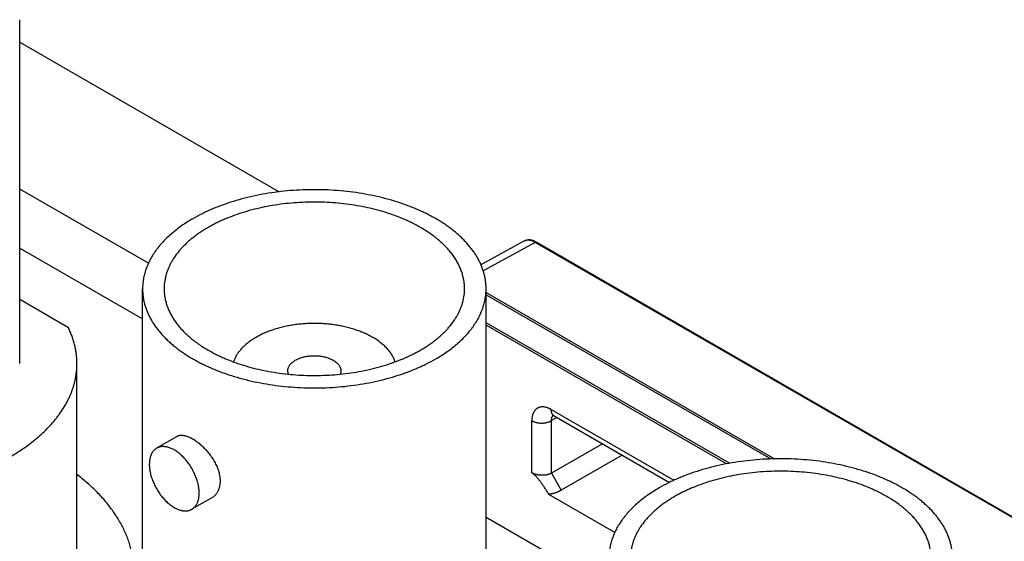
# Model space of a CAD drawing. Header units: inches. Extents: x 0 to 34, y 0 to 22.
# Tile 79 of 80: x 29.398 to 29.935, y 20.19 to 20.475. Entities that reach past the tile are written whole.
import ezdxf

# ---------------------------------------------------------------- set-up
doc = ezdxf.new("R2010")
doc.units = ezdxf.units.IN
doc.header["$LTSCALE"] = 1.87
doc.header["$MEASUREMENT"] = 0
doc.layers.get('0').update_dxf_attribs({"linetype": 'CONTINUOUS'})

msp = doc.modelspace()

# ---------------------------------------------------------------- linework, layer by layer
at = {"color": 7, "linetype": 'CONTINUOUS'}
for p, q in [((29.39777, 20.28729), (29.39777, 20.47508)), ((29.39777, 20.46283), (29.53936, 20.38108)), ((29.468, 20.34205), (29.39777, 20.3826)), ((29.67299, 20.3541), (29.64953, 20.34122)), ((29.67916, 20.35343), (29.65079, 20.33786)), ((29.67916, 20.35343), (29.67989, 20.3535)), ((31.36824, 19.37818), (29.67916, 20.35343)), ((31.36896, 19.37825), (29.67989, 20.3535)), ((29.39777, 20.35036), (29.46483, 20.31164)), ((29.46483, 20.14032), (29.46483, 20.3281)), ((29.65233, 20.14032), (29.65233, 20.3281)), ((29.65233, 20.32608), (29.8097, 20.23522)), ((29.65233, 20.32485), (29.80766, 20.23516)), ((29.42436, 20.30681), (29.39777, 20.32217)), ((29.78524, 20.2328), (29.65233, 20.30954)), ((29.78361, 20.2325), (29.65233, 20.3083)), ((29.42902, 20.15883), (29.42902, 20.28729)), ((29.54439, 20.28147), (29.54408, 20.2832)), ((29.57308, 20.2832), (29.57277, 20.28147)), ((29.68788, 20.26215), (29.75481, 20.2235)), ((29.67728, 20.22756), (29.67728, 20.25603)), ((29.69088, 20.25788), (29.68798, 20.25608)), ((29.68798, 20.22739), (29.68798, 20.25608)), ((29.68944, 20.25871), (29.7524, 20.22236)), ((29.48336, 20.2473), (29.4725, 20.24103)), ((29.71583, 20.24347), (29.68798, 20.22739)), ((29.72662, 20.23724), (29.69337, 20.21805)), ((29.68798, 20.22739), (29.69337, 20.21805)), ((29.50261, 20.21396), (29.49175, 20.20769)), ((29.72256, 20.19507), (29.68662, 20.21582)), ((29.65233, 20.20338), (29.71939, 20.16466))]:
    msp.add_line(p, q, dxfattribs=at)
for points in [[(29.67989, 20.35349), (29.67963, 20.35364), (29.67933, 20.3538), (29.67903, 20.35395), (29.67873, 20.35408), (29.67844, 20.35421), (29.67814, 20.35432), (29.67784, 20.35442), (29.67755, 20.3545), (29.67725, 20.35458), (29.67696, 20.35464), (29.67668, 20.35469), (29.6764, 20.35472), (29.67612, 20.35475), (29.67584, 20.35476), (29.67557, 20.35476), (29.6753, 20.35475), (29.67504, 20.35473), (29.67478, 20.3547), (29.67453, 20.35465), (29.67428, 20.3546), (29.67404, 20.35453), (29.6738, 20.35446), (29.67357, 20.35437), (29.67335, 20.35428), (29.67313, 20.35417), (29.67299, 20.3541)], [(29.68839, 20.25916), (29.68839, 20.25916), (29.68839, 20.25916), (29.68841, 20.25915), (29.68843, 20.25915), (29.68846, 20.25914), (29.68851, 20.25913), (29.68856, 20.25912), (29.68861, 20.2591), (29.68868, 20.25908), (29.68875, 20.25905), (29.68883, 20.25902), (29.68892, 20.25898), (29.68901, 20.25894), (29.68911, 20.25889), (29.68922, 20.25883), (29.68933, 20.25877), (29.68944, 20.25871)]]:
    msp.add_lwpolyline(points, dxfattribs=at)
for points, knots in [([(29.65233, 20.3281), (29.65233, 20.32877), (29.65228, 20.3301), (29.65209, 20.33209), (29.65177, 20.33408), (29.65133, 20.33606), (29.65076, 20.33803), (29.65006, 20.33998), (29.64924, 20.34192), (29.6483, 20.34384), (29.64724, 20.34573), (29.64605, 20.34761), (29.64475, 20.34945), (29.64284, 20.3519), (29.64071, 20.35426), (29.63839, 20.35652), (29.63652, 20.3582), (29.63455, 20.35984), (29.63248, 20.36143), (29.63031, 20.36298), (29.62803, 20.36448), (29.62567, 20.36593), (29.62321, 20.36733), (29.62067, 20.36868), (29.61804, 20.36997), (29.61533, 20.3712), (29.61255, 20.37238), (29.60969, 20.37349), (29.60576, 20.37491), (29.6007, 20.37652), (29.59442, 20.37817), (29.58796, 20.37956), (29.58134, 20.38066), (29.57459, 20.38149), (29.56776, 20.38202), (29.56088, 20.38227), (29.55398, 20.38222), (29.54711, 20.38188), (29.5403, 20.38125), (29.53359, 20.38033), (29.52702, 20.37913), (29.52062, 20.37765), (29.51442, 20.37591), (29.50942, 20.37423), (29.50555, 20.37276), (29.50274, 20.3716), (29.5, 20.37038), (29.4965, 20.3687), (29.49394, 20.36734), (29.49229, 20.36638)], [0, 0, 0, 0, 0.010653, 0.021334, 0.032072, 0.042896, 0.05383, 0.064902, 0.076133, 0.087546, 0.09916, 0.110993, 0.123061, 0.135376, 0.160788, 0.173907, 0.187307, 0.200992, 0.214964, 0.229222, 0.243766, 0.258592, 0.273697, 0.289076, 0.304722, 0.320627, 0.336783, 0.353181, 0.369809, 0.403711, 0.438395, 0.473751, 0.509665, 0.546015, 0.582672, 0.619506, 0.656385, 0.693174, 0.729743, 0.765962, 0.801703, 0.836848, 0.871282, 0.904902, 0.921377, 0.937615, 0.953605, 0.969338, 1, 1, 1, 1]), ([(29.61656, 20.36158), (29.61511, 20.36242), (29.61288, 20.36361), (29.60981, 20.36509), (29.6066, 20.36651), (29.60242, 20.36817), (29.5972, 20.36992), (29.59178, 20.37144), (29.58618, 20.37273), (29.58043, 20.37378), (29.57456, 20.37458), (29.56861, 20.37514), (29.5626, 20.37544), (29.55657, 20.37548), (29.55055, 20.37526), (29.54457, 20.3748), (29.53867, 20.37408), (29.53288, 20.37311), (29.52722, 20.3719), (29.52174, 20.37045), (29.51645, 20.36877), (29.5122, 20.36718), (29.50893, 20.3658), (29.50656, 20.36472), (29.50427, 20.36359), (29.50204, 20.36241), (29.49989, 20.36119), (29.49782, 20.35992), (29.49584, 20.35861), (29.49394, 20.35725), (29.49212, 20.35586), (29.4904, 20.35443), (29.48877, 20.35296), (29.48723, 20.35146), (29.48579, 20.34993), (29.48402, 20.34787), (29.48242, 20.34573), (29.48103, 20.34352), (29.4801, 20.34187), (29.47927, 20.34019), (29.47856, 20.33849), (29.47795, 20.33678), (29.47745, 20.33506), (29.47706, 20.33333), (29.47678, 20.33159), (29.47661, 20.32985), (29.47658, 20.32868), (29.47658, 20.3281)], [0, 0, 0, 0, 0.030662, 0.046395, 0.062385, 0.095096, 0.128716, 0.16315, 0.198295, 0.234037, 0.270256, 0.306825, 0.343615, 0.380494, 0.417328, 0.453985, 0.490335, 0.526249, 0.561606, 0.59629, 0.630192, 0.663215, 0.679372, 0.695277, 0.710923, 0.726302, 0.741407, 0.756234, 0.770777, 0.785036, 0.799007, 0.812692, 0.826092, 0.839212, 0.852055, 0.86463, 0.889006, 0.900839, 0.912454, 0.923867, 0.935098, 0.946169, 0.957104, 0.967927, 0.978666, 0.989347, 1, 1, 1, 1]), ([(29.49229, 20.36638), (29.49121, 20.36576), (29.48912, 20.3645), (29.48612, 20.36248), (29.48328, 20.36039), (29.48063, 20.35822), (29.47817, 20.35598), (29.47589, 20.35366), (29.47415, 20.35167), (29.47287, 20.35005), (29.47167, 20.34843), (29.47029, 20.34638), (29.46884, 20.34385), (29.46761, 20.34129), (29.4666, 20.33869), (29.46594, 20.3365), (29.46552, 20.33473), (29.46527, 20.33341), (29.46507, 20.33209), (29.46493, 20.33076), (29.46485, 20.32943), (29.46483, 20.32855), (29.46483, 20.3281)], [0, 0, 0, 0, 0.07523, 0.148553, 0.219947, 0.289407, 0.356948, 0.422603, 0.486431, 0.517688, 0.548519, 0.608956, 0.66788, 0.725447, 0.781836, 0.837251, 0.864668, 0.891927, 0.919058, 0.946092, 0.973062, 1, 1, 1, 1]), ([(29.64058, 20.3281), (29.64058, 20.32888), (29.64051, 20.33043), (29.64021, 20.33276), (29.63972, 20.33507), (29.63903, 20.33736), (29.63814, 20.33964), (29.63706, 20.34188), (29.6358, 20.34409), (29.63459, 20.34588), (29.63354, 20.3473), (29.63242, 20.34872), (29.6309, 20.35046), (29.62891, 20.35248), (29.62675, 20.35445), (29.62443, 20.35634), (29.62195, 20.35818), (29.61932, 20.35993), (29.6175, 20.36104), (29.61656, 20.36158)], [0, 0, 0, 0, 0.053897, 0.108053, 0.162719, 0.218136, 0.274527, 0.332096, 0.391022, 0.451461, 0.482294, 0.513552, 0.577382, 0.643039, 0.710582, 0.780045, 0.851441, 0.924767, 1, 1, 1, 1]), ([(29.67916, 20.35343), (29.67902, 20.35351), (29.67874, 20.35367), (29.67818, 20.35395), (29.67749, 20.35424), (29.67666, 20.35448), (29.67585, 20.35463), (29.6752, 20.35465), (29.67469, 20.35462), (29.67433, 20.35457), (29.67397, 20.35449), (29.67363, 20.35439), (29.6733, 20.35426), (29.67309, 20.35415), (29.67299, 20.3541)], [0, 0, 0, 0, 0.074914, 0.147917, 0.288116, 0.42085, 0.546678, 0.666319, 0.724156, 0.78085, 0.836578, 0.891538, 0.94594, 1, 1, 1, 1]), ([(29.46483, 20.3281), (29.46483, 20.32744), (29.46487, 20.32611), (29.46506, 20.32412), (29.46538, 20.32213), (29.46582, 20.32015), (29.46639, 20.31818), (29.46709, 20.31623), (29.46791, 20.31429), (29.46885, 20.31237), (29.46992, 20.31047), (29.4711, 20.3086), (29.4724, 20.30675), (29.47432, 20.30431), (29.47644, 20.30195), (29.47876, 20.29968), (29.48063, 20.29801), (29.4826, 20.29637), (29.48467, 20.29478), (29.48685, 20.29323), (29.48912, 20.29173), (29.49148, 20.29028), (29.49394, 20.28888), (29.49648, 20.28753), (29.49911, 20.28624), (29.50182, 20.28501), (29.5046, 20.28383), (29.50746, 20.28271), (29.51139, 20.2813), (29.51646, 20.27969), (29.52273, 20.27803), (29.52919, 20.27665), (29.53582, 20.27554), (29.54256, 20.27472), (29.5494, 20.27418), (29.55628, 20.27394), (29.56317, 20.27399), (29.57004, 20.27433), (29.57685, 20.27496), (29.58356, 20.27588), (29.59013, 20.27708), (29.59654, 20.27856), (29.60274, 20.2803), (29.60774, 20.28198), (29.61161, 20.28345), (29.61441, 20.28461), (29.61715, 20.28582), (29.62066, 20.28751), (29.62321, 20.28887), (29.62487, 20.28983)], [0, 0, 0, 0, 0.010653, 0.021334, 0.032072, 0.042896, 0.05383, 0.064902, 0.076133, 0.087546, 0.09916, 0.110993, 0.123061, 0.135376, 0.160788, 0.173907, 0.187307, 0.200992, 0.214964, 0.229222, 0.243766, 0.258592, 0.273697, 0.289076, 0.304722, 0.320627, 0.336783, 0.353181, 0.369809, 0.403711, 0.438395, 0.473751, 0.509665, 0.546015, 0.582672, 0.619506, 0.656385, 0.693174, 0.729743, 0.765962, 0.801703, 0.836848, 0.871282, 0.904902, 0.921377, 0.937615, 0.953605, 0.969338, 1, 1, 1, 1]), ([(29.47658, 20.3281), (29.47658, 20.32733), (29.47664, 20.32577), (29.47694, 20.32345), (29.47744, 20.32114), (29.47813, 20.31884), (29.47901, 20.31657), (29.48009, 20.31433), (29.48136, 20.31212), (29.48256, 20.31032), (29.48361, 20.30891), (29.48474, 20.30749), (29.48626, 20.30575), (29.48824, 20.30373), (29.4904, 20.30176), (29.49272, 20.29986), (29.4952, 20.29803), (29.49783, 20.29627), (29.49966, 20.29517), (29.50059, 20.29463)], [0, 0, 0, 0, 0.053897, 0.108053, 0.162719, 0.218136, 0.274527, 0.332096, 0.391022, 0.451461, 0.482294, 0.513552, 0.577382, 0.643039, 0.710582, 0.780045, 0.851441, 0.924767, 1, 1, 1, 1]), ([(29.50059, 20.29463), (29.50204, 20.29379), (29.50428, 20.29259), (29.50735, 20.29112), (29.51056, 20.28969), (29.51474, 20.28804), (29.51995, 20.28629), (29.52537, 20.28477), (29.53097, 20.28348), (29.53672, 20.28243), (29.54259, 20.28162), (29.54855, 20.28107), (29.55456, 20.28077), (29.56059, 20.28073), (29.56661, 20.28094), (29.57258, 20.28141), (29.57848, 20.28213), (29.58428, 20.2831), (29.58993, 20.28431), (29.59542, 20.28576), (29.6007, 20.28743), (29.60495, 20.28903), (29.60822, 20.29041), (29.61059, 20.29149), (29.61289, 20.29262), (29.61511, 20.2938), (29.61726, 20.29502), (29.61933, 20.29629), (29.62132, 20.2976), (29.62322, 20.29895), (29.62503, 20.30035), (29.62675, 20.30178), (29.62839, 20.30325), (29.62992, 20.30475), (29.63136, 20.30628), (29.63314, 20.30834), (29.63473, 20.31048), (29.63612, 20.31268), (29.63706, 20.31434), (29.63788, 20.31602), (29.6386, 20.31772), (29.63921, 20.31943), (29.63971, 20.32115), (29.64009, 20.32288), (29.64037, 20.32462), (29.64054, 20.32636), (29.64058, 20.32752), (29.64058, 20.3281)], [0, 0, 0, 0, 0.030662, 0.046395, 0.062385, 0.095096, 0.128716, 0.16315, 0.198295, 0.234037, 0.270256, 0.306825, 0.343615, 0.380494, 0.417328, 0.453985, 0.490335, 0.526249, 0.561606, 0.59629, 0.630192, 0.663215, 0.679372, 0.695277, 0.710923, 0.726302, 0.741407, 0.756234, 0.770777, 0.785036, 0.799007, 0.812692, 0.826092, 0.839212, 0.852055, 0.86463, 0.889006, 0.900839, 0.912454, 0.923867, 0.935098, 0.946169, 0.957104, 0.967927, 0.978666, 0.989347, 1, 1, 1, 1]), ([(29.62487, 20.28983), (29.62594, 20.29045), (29.62803, 20.29171), (29.63104, 20.29372), (29.63387, 20.29582), (29.63652, 20.29799), (29.63899, 20.30023), (29.64126, 20.30254), (29.643, 20.30454), (29.64429, 20.30616), (29.64549, 20.30778), (29.64686, 20.30983), (29.64831, 20.31235), (29.64954, 20.31492), (29.65055, 20.31752), (29.65122, 20.31971), (29.65163, 20.32147), (29.65188, 20.32279), (29.65208, 20.32412), (29.65222, 20.32545), (29.65231, 20.32677), (29.65233, 20.32766), (29.65233, 20.3281)], [0, 0, 0, 0, 0.07523, 0.148553, 0.219947, 0.289407, 0.356948, 0.422603, 0.486431, 0.517688, 0.548519, 0.608956, 0.66788, 0.725447, 0.781836, 0.837251, 0.864668, 0.891927, 0.919058, 0.946092, 0.973062, 1, 1, 1, 1]), ([(29.5904, 20.30157), (29.58967, 20.30199), (29.58816, 20.3028), (29.58581, 20.30391), (29.58333, 20.30492), (29.58073, 20.30584), (29.57804, 20.30665), (29.57526, 20.30735), (29.5724, 20.30794), (29.56948, 20.30843), (29.56651, 20.30879), (29.5635, 20.30904), (29.56047, 20.30918), (29.55744, 20.30919), (29.5544, 20.30909), (29.55139, 20.30887), (29.54841, 20.30853), (29.54548, 20.30808), (29.5426, 20.30751), (29.5398, 20.30683), (29.53708, 20.30605), (29.53446, 20.30516), (29.53195, 20.30417), (29.52957, 20.30309), (29.52731, 20.30191), (29.52519, 20.30065), (29.52323, 20.29931), (29.52143, 20.2979), (29.5198, 20.29642), (29.51834, 20.29487), (29.51706, 20.29328), (29.51598, 20.29163), (29.51523, 20.29022), (29.51473, 20.28908), (29.51452, 20.2885), (29.51442, 20.28821)], [0, 0, 0, 0, 0.02979, 0.060528, 0.092162, 0.124627, 0.157848, 0.191743, 0.226221, 0.261188, 0.296543, 0.332181, 0.367996, 0.403879, 0.439721, 0.475413, 0.510848, 0.545921, 0.58053, 0.614579, 0.647976, 0.680637, 0.712484, 0.743451, 0.773481, 0.802531, 0.830571, 0.857588, 0.883586, 0.908591, 0.93265, 0.955835, 0.978242, 0.989194, 1, 1, 1, 1]), ([(29.42902, 20.28729), (29.42902, 20.28812), (29.42897, 20.28977), (29.42875, 20.29224), (29.42838, 20.2947), (29.42787, 20.29716), (29.42721, 20.2996), (29.42641, 20.30203), (29.42546, 20.30445), (29.42474, 20.30603), (29.42436, 20.30681)], [0, 0, 0, 0, 0.122103, 0.244492, 0.367448, 0.491247, 0.616156, 0.742427, 0.8703, 1, 1, 1, 1]), ([(29.60273, 20.28821), (29.60262, 20.28852), (29.60239, 20.28916), (29.60198, 20.29009), (29.60151, 20.29101), (29.60079, 20.29224), (29.59975, 20.29374), (29.59829, 20.29547), (29.59661, 20.29713), (29.59473, 20.29871), (29.59265, 20.30021), (29.59117, 20.30113), (29.5904, 20.30157)], [0, 0, 0, 0, 0.053958, 0.108725, 0.164406, 0.221094, 0.337777, 0.459356, 0.586211, 0.718566, 0.856509, 1, 1, 1, 1]), ([(29.17902, 20.28729), (29.17902, 20.2867), (29.17904, 20.28552), (29.17916, 20.28375), (29.17934, 20.28198), (29.17961, 20.28022), (29.17995, 20.27845), (29.18036, 20.2767), (29.18085, 20.27495), (29.18141, 20.27321), (29.18205, 20.27147), (29.18276, 20.26975), (29.18354, 20.26803), (29.18469, 20.26575), (29.1863, 20.26293), (29.18814, 20.26019), (29.18974, 20.25803), (29.19146, 20.25587), (29.19377, 20.25321), (29.1968, 20.25013), (29.20009, 20.24714), (29.20363, 20.24424), (29.20741, 20.24145), (29.21142, 20.23877), (29.21565, 20.23621), (29.22009, 20.23377), (29.22474, 20.23146), (29.22958, 20.22928), (29.23459, 20.22724), (29.23978, 20.22535), (29.24511, 20.2236), (29.25059, 20.22201), (29.2562, 20.22058), (29.26192, 20.21931), (29.26775, 20.2182), (29.27366, 20.21725), (29.27964, 20.21648), (29.28568, 20.21587), (29.29177, 20.21544), (29.29789, 20.21518), (29.30402, 20.21509), (29.31015, 20.21518), (29.31627, 20.21544), (29.32235, 20.21587), (29.32839, 20.21648), (29.33438, 20.21725), (29.34029, 20.2182), (29.34611, 20.21931), (29.35184, 20.22058), (29.35744, 20.22201), (29.36292, 20.2236), (29.36826, 20.22535), (29.37344, 20.22724), (29.37846, 20.22928), (29.3833, 20.23146), (29.38794, 20.23377), (29.39239, 20.23621), (29.39662, 20.23877), (29.40063, 20.24145), (29.40441, 20.24424), (29.40795, 20.24714), (29.41123, 20.25013), (29.41426, 20.25321), (29.41658, 20.25587), (29.4183, 20.25803), (29.4199, 20.26019), (29.42173, 20.26293), (29.42335, 20.26575), (29.4245, 20.26803), (29.42528, 20.26975), (29.42599, 20.27147), (29.42663, 20.27321), (29.42719, 20.27495), (29.42768, 20.2767), (29.42809, 20.27845), (29.42843, 20.28022), (29.42869, 20.28198), (29.42888, 20.28375), (29.42899, 20.28552), (29.42902, 20.2867), (29.42902, 20.28729)], [0, 0, 0, 0, 0.005619, 0.011245, 0.016885, 0.022544, 0.02823, 0.033949, 0.039708, 0.045511, 0.051366, 0.057276, 0.063248, 0.069287, 0.081578, 0.094186, 0.100617, 0.107137, 0.120452, 0.134147, 0.148236, 0.162726, 0.177619, 0.192914, 0.208607, 0.22469, 0.241151, 0.257978, 0.275153, 0.292658, 0.310473, 0.328574, 0.346938, 0.365538, 0.384349, 0.403342, 0.422488, 0.441757, 0.461119, 0.480544, 0.5, 0.519456, 0.538881, 0.558243, 0.577512, 0.596658, 0.615651, 0.634462, 0.653062, 0.671426, 0.689527, 0.707342, 0.724847, 0.742022, 0.758849, 0.77531, 0.791393, 0.807086, 0.822381, 0.837274, 0.851764, 0.865853, 0.879548, 0.892863, 0.899383, 0.905814, 0.918422, 0.930713, 0.936752, 0.942724, 0.948634, 0.954489, 0.960292, 0.966051, 0.97177, 0.977456, 0.983115, 0.988755, 0.994381, 1, 1, 1, 1]), ([(29.54408, 20.2832), (29.54408, 20.2834), (29.5441, 20.28382), (29.54422, 20.28443), (29.54442, 20.28504), (29.54469, 20.28564), (29.54504, 20.28623), (29.54539, 20.28669), (29.54571, 20.28706), (29.54605, 20.28742), (29.54652, 20.28786), (29.54715, 20.28836), (29.54784, 20.28883), (29.54858, 20.28927), (29.54938, 20.28968), (29.55023, 20.29005), (29.55113, 20.29039), (29.55206, 20.29069), (29.55303, 20.29094), (29.55403, 20.29116), (29.55506, 20.29133), (29.5561, 20.29145), (29.55716, 20.29154), (29.55822, 20.29158), (29.55929, 20.29157), (29.56035, 20.29151), (29.5614, 20.29142), (29.56244, 20.29128), (29.56346, 20.29109), (29.56445, 20.29086), (29.56541, 20.29059), (29.56633, 20.29028), (29.56721, 20.28993), (29.56804, 20.28955), (29.56857, 20.28927), (29.56883, 20.28912)], [0, 0, 0, 0, 0.021325, 0.042878, 0.064876, 0.087513, 0.110954, 0.135332, 0.147908, 0.160753, 0.187268, 0.214922, 0.243722, 0.273652, 0.304676, 0.336737, 0.369763, 0.403668, 0.438354, 0.473713, 0.509631, 0.545983, 0.582643, 0.61948, 0.656362, 0.693155, 0.729727, 0.765948, 0.801693, 0.83684, 0.871278, 0.9049, 0.937613, 0.969335, 1, 1, 1, 1]), ([(29.56883, 20.28912), (29.56916, 20.28893), (29.56978, 20.28853), (29.57063, 20.28788), (29.57137, 20.28717), (29.57198, 20.28643), (29.57239, 20.28577), (29.57265, 20.28524), (29.5728, 20.28484), (29.57292, 20.28443), (29.57301, 20.28402), (29.57306, 20.28361), (29.57308, 20.28333), (29.57308, 20.2832)], [0, 0, 0, 0, 0.148562, 0.289416, 0.422602, 0.548487, 0.667814, 0.725398, 0.781805, 0.837236, 0.891917, 0.946088, 1, 1, 1, 1]), ([(29.68788, 20.26215), (29.6878, 20.2622), (29.68762, 20.26229), (29.68736, 20.26243), (29.6871, 20.26257), (29.68676, 20.26273), (29.68633, 20.26292), (29.68582, 20.26311), (29.68531, 20.26327), (29.68465, 20.26344), (29.684, 20.26355), (29.68335, 20.26359), (29.68289, 20.26359), (29.68243, 20.26356), (29.68199, 20.26349), (29.68157, 20.26339), (29.68115, 20.26326), (29.68076, 20.26309), (29.68038, 20.2629), (29.68002, 20.26267), (29.67968, 20.26241), (29.67936, 20.26212), (29.67906, 20.2618), (29.67878, 20.26145), (29.67843, 20.26094), (29.67806, 20.26024), (29.67777, 20.25947), (29.67759, 20.25881), (29.67748, 20.25829), (29.67739, 20.25775), (29.67733, 20.25729), (29.6773, 20.25691), (29.67729, 20.25662), (29.67728, 20.25632), (29.67728, 20.25613), (29.67728, 20.25603)], [0, 0, 0, 0, 0.018924, 0.037617, 0.056077, 0.074295, 0.110002, 0.144734, 0.1785, 0.211325, 0.274258, 0.304489, 0.333965, 0.362759, 0.390958, 0.418666, 0.445998, 0.473077, 0.500028, 0.526978, 0.554056, 0.581389, 0.609099, 0.637303, 0.666097, 0.725757, 0.788675, 0.821497, 0.855268, 0.890006, 0.925714, 0.943931, 0.962388, 0.981079, 1, 1, 1, 1]), ([(29.68943, 20.25872), (29.68937, 20.25875), (29.68925, 20.25883), (29.68908, 20.25896), (29.68892, 20.2591), (29.68872, 20.25932), (29.68849, 20.25962), (29.68827, 20.26004), (29.6881, 20.26051), (29.68797, 20.26102), (29.6879, 20.26157), (29.68788, 20.26195), (29.68788, 20.26215)], [0, 0, 0, 0, 0.053911, 0.108084, 0.162769, 0.218206, 0.33213, 0.451473, 0.577374, 0.710572, 0.851434, 1, 1, 1, 1]), ([(29.67728, 20.25603), (29.67746, 20.25592), (29.67783, 20.25573), (29.67843, 20.25547), (29.67907, 20.25525), (29.67974, 20.25507), (29.68045, 20.25493), (29.68117, 20.25483), (29.6819, 20.25477), (29.68265, 20.25475), (29.68339, 20.25478), (29.68412, 20.25484), (29.68484, 20.25495), (29.68554, 20.2551), (29.6862, 20.25529), (29.68684, 20.25551), (29.68743, 20.25577), (29.6878, 20.25597), (29.68798, 20.25608)], [0, 0, 0, 0, 0.055934, 0.114399, 0.175149, 0.237879, 0.302239, 0.36784, 0.434271, 0.501101, 0.567892, 0.634207, 0.69962, 0.76372, 0.826127, 0.886496, 0.944532, 1, 1, 1, 1]), ([(29.68798, 20.25608), (29.68798, 20.25637), (29.68801, 20.2568), (29.68812, 20.25735), (29.68822, 20.25773), (29.68835, 20.25809), (29.68851, 20.25842), (29.68869, 20.25872), (29.68883, 20.2589), (29.6889, 20.25899)], [0, 0, 0, 0, 0.281253, 0.413708, 0.540699, 0.662419, 0.779193, 0.891504, 1, 1, 1, 1]), ([(29.50731, 20.22318), (29.50731, 20.22357), (29.50728, 20.22437), (29.50714, 20.22557), (29.50692, 20.2268), (29.50661, 20.22804), (29.50622, 20.22928), (29.50575, 20.23053), (29.5052, 20.23177), (29.50458, 20.233), (29.50389, 20.23422), (29.50315, 20.23541), (29.50235, 20.23658), (29.5015, 20.23772), (29.5006, 20.23882), (29.49967, 20.23988), (29.49871, 20.24089), (29.49772, 20.24185), (29.49671, 20.24276), (29.4957, 20.2436), (29.49468, 20.24439), (29.49365, 20.2451), (29.49264, 20.24574), (29.49164, 20.24631), (29.49066, 20.2468), (29.4897, 20.24721), (29.48877, 20.24754), (29.48787, 20.24777), (29.48701, 20.24792), (29.48619, 20.24799), (29.48553, 20.24796), (29.48503, 20.24789), (29.48467, 20.24782), (29.48433, 20.24773), (29.48399, 20.24761), (29.48367, 20.24747), (29.48346, 20.24736), (29.48336, 20.2473)], [0, 0, 0, 0, 0.03116, 0.063215, 0.096148, 0.129925, 0.164495, 0.199794, 0.235741, 0.272247, 0.309208, 0.346512, 0.384036, 0.421649, 0.459213, 0.496584, 0.533612, 0.570144, 0.606026, 0.641105, 0.675233, 0.708269, 0.740084, 0.770567, 0.799627, 0.827199, 0.853251, 0.87779, 0.900866, 0.922582, 0.943099, 0.95298, 0.96265, 0.972145, 0.981507, 0.990777, 1, 1, 1, 1]), ([(29.4725, 20.24103), (29.47234, 20.24094), (29.47203, 20.24074), (29.47159, 20.24041), (29.47118, 20.24004), (29.47079, 20.23963), (29.47044, 20.23918), (29.47011, 20.2387), (29.46981, 20.23818), (29.46944, 20.23744), (29.46914, 20.23664), (29.46891, 20.23579), (29.46876, 20.23513), (29.46865, 20.23443), (29.46854, 20.23346), (29.46851, 20.23272), (29.46851, 20.23222)], [0, 0, 0, 0, 0.053902, 0.108062, 0.162733, 0.218155, 0.274551, 0.332125, 0.391057, 0.451502, 0.577367, 0.643032, 0.710583, 0.780054, 0.851459, 1, 1, 1, 1]), ([(29.49573, 20.2165), (29.49573, 20.21689), (29.49571, 20.21769), (29.4956, 20.2189), (29.49541, 20.22015), (29.49515, 20.22141), (29.49483, 20.22269), (29.49443, 20.22398), (29.49397, 20.22527), (29.49345, 20.22656), (29.49286, 20.22784), (29.49221, 20.22909), (29.49152, 20.23033), (29.49077, 20.23152), (29.48997, 20.23268), (29.48913, 20.2338), (29.48825, 20.23486), (29.48734, 20.23587), (29.4864, 20.23682), (29.48544, 20.23769), (29.48446, 20.2385), (29.48347, 20.23923), (29.48247, 20.23988), (29.48147, 20.24045), (29.48047, 20.24092), (29.47948, 20.24131), (29.47866, 20.24156), (29.47801, 20.24172), (29.47739, 20.24183), (29.47662, 20.24193), (29.47571, 20.24194), (29.47498, 20.24187), (29.47442, 20.24177), (29.47401, 20.24167), (29.47361, 20.24154), (29.47323, 20.2414), (29.47285, 20.24122), (29.47261, 20.2411), (29.4725, 20.24103)], [0, 0, 0, 0, 0.030663, 0.062384, 0.095096, 0.128717, 0.163153, 0.1983, 0.234044, 0.270264, 0.306836, 0.343628, 0.38051, 0.417347, 0.454006, 0.490359, 0.526275, 0.561635, 0.596321, 0.630225, 0.663251, 0.695311, 0.726334, 0.756264, 0.785063, 0.812715, 0.83923, 0.852073, 0.864649, 0.889025, 0.912465, 0.9351, 0.946171, 0.957105, 0.967928, 0.978667, 0.989348, 1, 1, 1, 1]), ([(29.90689, 20.18112), (29.90689, 20.18179), (29.90684, 20.18312), (29.90665, 20.18511), (29.90633, 20.1871), (29.90589, 20.18908), (29.90532, 20.19105), (29.90462, 20.193), (29.9038, 20.19494), (29.90286, 20.19686), (29.9018, 20.19876), (29.90061, 20.20063), (29.89931, 20.20248), (29.89739, 20.20492), (29.89527, 20.20728), (29.89295, 20.20955), (29.89108, 20.21122), (29.88911, 20.21286), (29.88704, 20.21445), (29.88486, 20.216), (29.88259, 20.2175), (29.88023, 20.21895), (29.87777, 20.22035), (29.87523, 20.2217), (29.8726, 20.22299), (29.86989, 20.22422), (29.86711, 20.2254), (29.86425, 20.22652), (29.86032, 20.22793), (29.85525, 20.22954), (29.84898, 20.23119), (29.84252, 20.23258), (29.83589, 20.23369), (29.82915, 20.23451), (29.82232, 20.23504), (29.81543, 20.23529), (29.80854, 20.23524), (29.80167, 20.2349), (29.79486, 20.23427), (29.78815, 20.23335), (29.78158, 20.23215), (29.77517, 20.23067), (29.76897, 20.22893), (29.76397, 20.22725), (29.76011, 20.22578), (29.7573, 20.22462), (29.75456, 20.22341), (29.75105, 20.22172), (29.7485, 20.22036), (29.74684, 20.2194)], [0, 0, 0, 0, 0.010653, 0.021334, 0.032072, 0.042896, 0.05383, 0.064902, 0.076133, 0.087546, 0.09916, 0.110993, 0.123061, 0.135376, 0.160788, 0.173907, 0.187307, 0.200992, 0.214964, 0.229222, 0.243766, 0.258592, 0.273697, 0.289076, 0.304722, 0.320627, 0.336783, 0.353181, 0.369809, 0.403711, 0.438395, 0.473751, 0.509665, 0.546015, 0.582672, 0.619506, 0.656385, 0.693174, 0.729743, 0.765962, 0.801703, 0.836848, 0.871282, 0.904902, 0.921377, 0.937615, 0.953605, 0.969338, 1, 1, 1, 1]), ([(29.46851, 20.23222), (29.46851, 20.23182), (29.46853, 20.23102), (29.46865, 20.22981), (29.46883, 20.22857), (29.46909, 20.2273), (29.46941, 20.22602), (29.46981, 20.22473), (29.47027, 20.22344), (29.4708, 20.22215), (29.47138, 20.22088), (29.47203, 20.21962), (29.47273, 20.21839), (29.47348, 20.21719), (29.47427, 20.21603), (29.47511, 20.21491), (29.47599, 20.21385), (29.4769, 20.21284), (29.47784, 20.2119), (29.4788, 20.21102), (29.47978, 20.21021), (29.48077, 20.20948), (29.48177, 20.20883), (29.48277, 20.20827), (29.48377, 20.20779), (29.48476, 20.2074), (29.48558, 20.20715), (29.48623, 20.207), (29.48685, 20.20688), (29.48762, 20.20679), (29.48853, 20.20677), (29.48926, 20.20684), (29.48982, 20.20695), (29.49023, 20.20705), (29.49063, 20.20717), (29.49101, 20.20732), (29.49139, 20.20749), (29.49163, 20.20762), (29.49175, 20.20769)], [0, 0, 0, 0, 0.030663, 0.062384, 0.095096, 0.128717, 0.163153, 0.1983, 0.234044, 0.270264, 0.306836, 0.343628, 0.38051, 0.417347, 0.454006, 0.490359, 0.526275, 0.561635, 0.596321, 0.630225, 0.663251, 0.695311, 0.726334, 0.756264, 0.785063, 0.812715, 0.83923, 0.852073, 0.864649, 0.889025, 0.912465, 0.9351, 0.946171, 0.957105, 0.967928, 0.978667, 0.989348, 1, 1, 1, 1]), ([(29.68798, 20.22739), (29.68795, 20.22738), (29.68791, 20.22735), (29.68784, 20.22732), (29.68778, 20.22728), (29.68771, 20.22725), (29.68764, 20.22721), (29.68757, 20.22718), (29.6875, 20.22715), (29.68741, 20.2271), (29.68729, 20.22705), (29.68714, 20.22699), (29.68699, 20.22693), (29.68679, 20.22686), (29.68653, 20.22677), (29.68621, 20.22667), (29.68588, 20.22658), (29.68542, 20.22648), (29.68484, 20.22637), (29.68412, 20.22628), (29.68339, 20.22623), (29.68265, 20.22622), (29.6819, 20.22625), (29.68129, 20.22631), (29.6808, 20.22638), (29.68033, 20.22646), (29.67975, 20.22659), (29.67907, 20.22677), (29.67853, 20.22696), (29.67817, 20.22711), (29.67797, 20.2272), (29.67783, 20.22727), (29.67769, 20.22734), (29.67757, 20.2274), (29.67748, 20.22744), (29.67739, 20.22749), (29.67732, 20.22753), (29.67728, 20.22756)], [0, 0, 0, 0, 0.006735, 0.013565, 0.020415, 0.027246, 0.034085, 0.040964, 0.047899, 0.054883, 0.068973, 0.083221, 0.097634, 0.112207, 0.141821, 0.172036, 0.202809, 0.234093, 0.297992, 0.363332, 0.429685, 0.496603, 0.563638, 0.630343, 0.663435, 0.696274, 0.760973, 0.824043, 0.885112, 0.914794, 0.929404, 0.943853, 0.958136, 0.972249, 0.979247, 0.986209, 1, 1, 1, 1]), ([(29.68662, 20.21582), (29.68645, 20.21609), (29.6861, 20.21664), (29.68558, 20.21746), (29.68505, 20.21828), (29.68434, 20.21937), (29.68362, 20.22044), (29.68288, 20.2215), (29.68232, 20.22229), (29.68175, 20.22307), (29.68116, 20.22383), (29.68057, 20.22457), (29.68005, 20.22516), (29.67963, 20.22562), (29.67931, 20.22595), (29.67898, 20.22627), (29.67865, 20.22657), (29.67837, 20.2268), (29.67814, 20.22698), (29.67797, 20.22711), (29.6778, 20.22723), (29.67762, 20.22734), (29.67745, 20.22745), (29.67734, 20.22752), (29.67728, 20.22756)], [0, 0, 0, 0, 0.064488, 0.128946, 0.193371, 0.257753, 0.386331, 0.450479, 0.514483, 0.578282, 0.641779, 0.704824, 0.767171, 0.797975, 0.828457, 0.858545, 0.888156, 0.917198, 0.931476, 0.945575, 0.959483, 0.973191, 0.98669, 1, 1, 1, 1]), ([(29.87112, 20.2146), (29.86967, 20.21544), (29.86744, 20.21663), (29.86437, 20.21811), (29.86115, 20.21954), (29.85697, 20.22119), (29.85176, 20.22294), (29.84634, 20.22446), (29.84074, 20.22575), (29.83499, 20.2268), (29.82912, 20.22761), (29.82316, 20.22816), (29.81715, 20.22846), (29.81112, 20.2285), (29.8051, 20.22829), (29.79913, 20.22782), (29.79323, 20.2271), (29.78743, 20.22613), (29.78178, 20.22492), (29.7763, 20.22347), (29.77101, 20.22179), (29.76676, 20.2202), (29.76349, 20.21882), (29.76112, 20.21774), (29.75882, 20.21661), (29.7566, 20.21543), (29.75445, 20.21421), (29.75238, 20.21294), (29.7504, 20.21163), (29.74849, 20.21027), (29.74668, 20.20888), (29.74496, 20.20745), (29.74332, 20.20598), (29.74179, 20.20448), (29.74035, 20.20295), (29.73858, 20.20089), (29.73698, 20.19875), (29.73559, 20.19655), (29.73466, 20.19489), (29.73383, 20.19321), (29.73311, 20.19151), (29.73251, 20.1898), (29.73201, 20.18808), (29.73162, 20.18635), (29.73134, 20.18461), (29.73117, 20.18287), (29.73114, 20.18171), (29.73114, 20.18112)], [0, 0, 0, 0, 0.030662, 0.046395, 0.062385, 0.095096, 0.128716, 0.16315, 0.198295, 0.234037, 0.270256, 0.306825, 0.343615, 0.380494, 0.417328, 0.453985, 0.490335, 0.526249, 0.561606, 0.59629, 0.630192, 0.663215, 0.679372, 0.695277, 0.710923, 0.726302, 0.741407, 0.756234, 0.770777, 0.785036, 0.799007, 0.812692, 0.826092, 0.839212, 0.852055, 0.86463, 0.889006, 0.900839, 0.912454, 0.923867, 0.935098, 0.946169, 0.957104, 0.967927, 0.978666, 0.989347, 1, 1, 1, 1]), ([(29.45902, 20.18395), (29.45881, 20.18492), (29.45833, 20.18686), (29.45745, 20.18973), (29.45641, 20.19259), (29.45521, 20.19542), (29.45385, 20.19823), (29.45233, 20.20101), (29.45066, 20.20377), (29.44884, 20.20649), (29.44687, 20.20917), (29.44401, 20.21273), (29.44088, 20.21618), (29.43751, 20.2195), (29.43388, 20.22282), (29.431, 20.22518), (29.42902, 20.22671)], [0, 0, 0, 0, 0.055794, 0.112126, 0.169094, 0.22679, 0.285301, 0.344704, 0.405073, 0.46647, 0.528954, 0.592574, 0.723359, 0.790613, 0.859132, 1, 1, 1, 1]), ([(29.50261, 20.21396), (29.50279, 20.21406), (29.50315, 20.21429), (29.50365, 20.21466), (29.50413, 20.21507), (29.50458, 20.21551), (29.505, 20.21599), (29.50539, 20.21651), (29.50575, 20.21706), (29.50607, 20.21764), (29.50636, 20.21825), (29.50661, 20.21888), (29.50682, 20.21954), (29.50706, 20.22047), (29.50726, 20.22168), (29.50731, 20.22268), (29.50731, 20.22318)], [0, 0, 0, 0, 0.057544, 0.115224, 0.173169, 0.231503, 0.290348, 0.349823, 0.410039, 0.471102, 0.533113, 0.59616, 0.660327, 0.725686, 0.860158, 1, 1, 1, 1]), ([(29.69337, 20.21805), (29.69331, 20.21801), (29.69319, 20.21795), (29.69304, 20.21787), (29.69292, 20.21781), (29.6928, 20.21774), (29.69265, 20.21766), (29.69246, 20.21757), (29.69221, 20.21745), (29.69189, 20.2173), (29.6915, 20.21713), (29.6911, 20.21697), (29.69068, 20.21682), (29.69026, 20.21667), (29.68983, 20.21654), (29.6894, 20.21641), (29.68895, 20.21629), (29.68857, 20.21619), (29.68827, 20.21612), (29.68804, 20.21607), (29.68781, 20.21603), (29.68757, 20.21598), (29.68734, 20.21594), (29.6871, 20.21589), (29.68686, 20.21586), (29.6867, 20.21583), (29.68662, 20.21582)], [0, 0, 0, 0, 0.028299, 0.05699, 0.071307, 0.085594, 0.114226, 0.143138, 0.172328, 0.231323, 0.291193, 0.351922, 0.413494, 0.475889, 0.539075, 0.603009, 0.667651, 0.732957, 0.765845, 0.798883, 0.832066, 0.865385, 0.898826, 0.932404, 0.96615, 1, 1, 1, 1]), ([(29.74684, 20.2194), (29.74577, 20.21878), (29.74368, 20.21752), (29.74068, 20.21551), (29.73784, 20.21341), (29.73519, 20.21124), (29.73272, 20.209), (29.73045, 20.20669), (29.72871, 20.20469), (29.72743, 20.20307), (29.72622, 20.20145), (29.72485, 20.1994), (29.7234, 20.19687), (29.72217, 20.19431), (29.72116, 20.19171), (29.7205, 20.18952), (29.72008, 20.18776), (29.71983, 20.18643), (29.71963, 20.18511), (29.71949, 20.18378), (29.7194, 20.18245), (29.71939, 20.18157), (29.71939, 20.18112)], [0, 0, 0, 0, 0.07523, 0.148553, 0.219947, 0.289407, 0.356948, 0.422603, 0.486431, 0.517688, 0.548519, 0.608956, 0.66788, 0.725447, 0.781836, 0.837251, 0.864668, 0.891927, 0.919058, 0.946092, 0.973062, 1, 1, 1, 1]), ([(29.49175, 20.20769), (29.4919, 20.20778), (29.49221, 20.20797), (29.49265, 20.20831), (29.49306, 20.20868), (29.49345, 20.20909), (29.4938, 20.20953), (29.49413, 20.21002), (29.49443, 20.21053), (29.4948, 20.21128), (29.4951, 20.21208), (29.49533, 20.21292), (29.49548, 20.21359), (29.49559, 20.21428), (29.4957, 20.21525), (29.49573, 20.216), (29.49573, 20.2165)], [0, 0, 0, 0, 0.053902, 0.108062, 0.162733, 0.218155, 0.274551, 0.332125, 0.391057, 0.451502, 0.577367, 0.643032, 0.710583, 0.780054, 0.851459, 1, 1, 1, 1]), ([(29.89514, 20.18112), (29.89514, 20.1819), (29.89507, 20.18345), (29.89477, 20.18578), (29.89428, 20.18809), (29.89358, 20.19039), (29.8927, 20.19266), (29.89162, 20.1949), (29.89036, 20.19711), (29.88915, 20.19891), (29.8881, 20.20032), (29.88698, 20.20174), (29.88545, 20.20348), (29.88347, 20.2055), (29.88131, 20.20747), (29.87899, 20.20937), (29.87651, 20.2112), (29.87388, 20.21296), (29.87205, 20.21406), (29.87112, 20.2146)], [0, 0, 0, 0, 0.053897, 0.108053, 0.162719, 0.218136, 0.274527, 0.332096, 0.391022, 0.451461, 0.482294, 0.513552, 0.577382, 0.643039, 0.710582, 0.780045, 0.851441, 0.924767, 1, 1, 1, 1])]:
    msp.add_open_spline(points, degree=3, knots=knots, dxfattribs=at)

doc.saveas('drawing.dxf')
